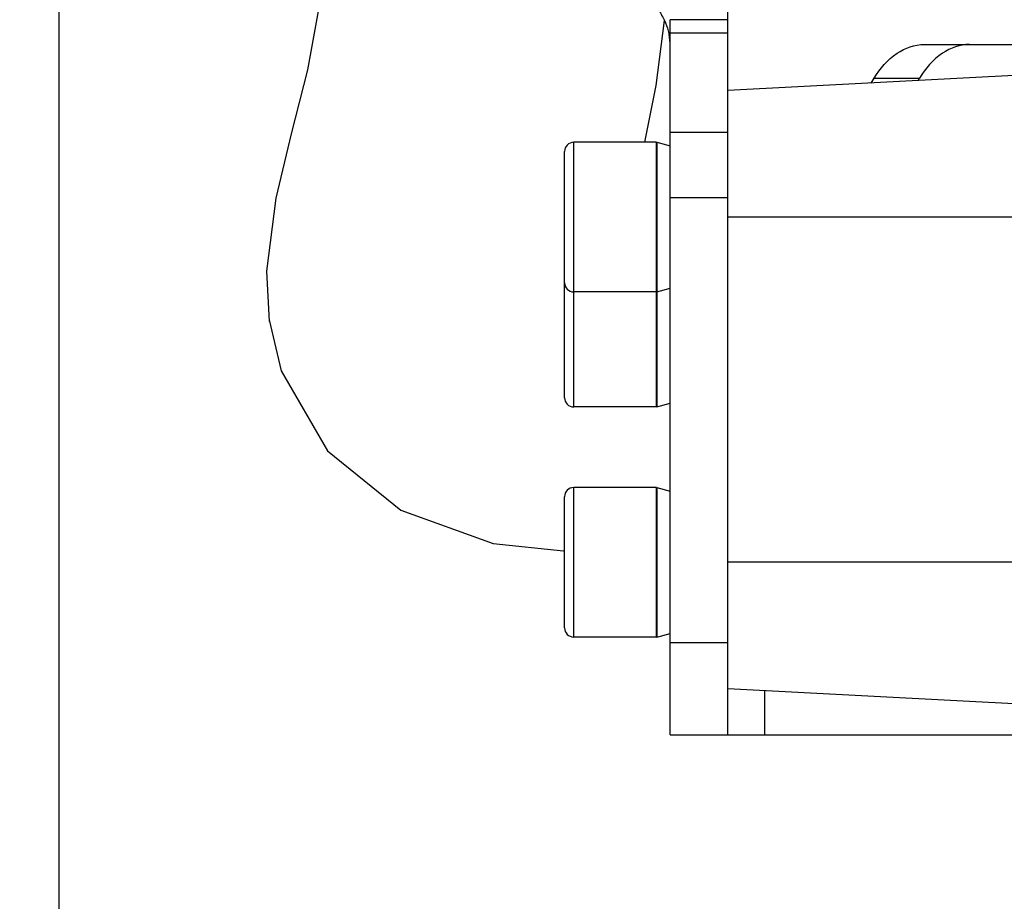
# Model space of a CAD drawing. Header units: millimetres. Extents: x 0 to 11890, y 0 to 8410.
# Tile 3 of 104: x 4379 to 4464, y 4785 to 4861. Entities that reach past the tile are written whole.
import ezdxf

# ---------------------------------------------------------------- set-up
doc = ezdxf.new("R2010")
doc.units = ezdxf.units.MM
doc.header["$LTSCALE"] = 653.95
doc.layers.get('0').update_dxf_attribs({"linetype": 'CONTINUOUS'})
for name, color, linetype in [('304103000010DXF_CONTINUOUS_LINE', 7, 'CONTINUOUS'), ('304105000085DXF_CONTINUOUS_LINE', 7, 'CONTINUOUS'), ('501023000084DXF_CONTINUOUS_LINE', 7, 'CONTINUOUS'), ('604006000004DXF_CONTINUOUS_LINE', 7, 'CONTINUOUS'), ('RB30-1-B-JSZL_DXF_DIMENSION', 7, 'CONTINUOUS'), ('RB30-1-BXIANDXF_CONTINUOUS_LINE', 7, 'CONTINUOUS')]:
    doc.layers.add(name, color=color, linetype=linetype)
doc.styles.get("Standard").update_dxf_attribs({"font": 'txt', "width": 0.7})
doc.dimstyles.new('DIMSTYLE_11', dxfattribs={"dimtxt": 70, "dimasz": 50, "dimexe": 1.5, "dimexo": 0, "dimgap": 1.75, "dimtad": 1, "dimdec": 1, "dimdsep": 46, "dimtxsty": 'Standard', "dimblk": '_FILLED', "dimblk1": '_FILLED', "dimblk2": '_FILLED', "dimcen": 0.09, "dimclrt": 5, "dimazin": 2, "dimtp": 0.5, "dimtm": 0.5, "dimtfac": 1, "dimtdec": 1, "dimtofl": 0, "dimtmove": 0, "dimatfit": 3, "dimldrblk": '_FILLED', "dimfxl": 0, "dimtolj": 1, "dimarcsym": 0})

# ---------------------------------------------------------------- blocks, each defined once
blk = doc.blocks.new('_FILLED')
at = {"color": 0, "linetype": 'ByBlock'}
blk.add_solid([(0, 0), (-1, 0.17), (-1, -0.17)], dxfattribs=at)
blk = doc.blocks.new('*D27')
at = {"layer": 'RB30-1-B-JSZL_DXF_DIMENSION', "color": 2, "linetype": 'Continuous'}
for p, q in [((4382.226, 4895.933), (4382.226, 4489.254)), ((4655.394, 4599.164), (4655.394, 4489.254)), ((4518.81, 4504.254), (4123.67, 4504.254)), ((4382.226, 4504.254), (4518.81, 4504.254)), ((4655.394, 4504.254), (4518.81, 4504.254))]:
    blk.add_line(p, q, dxfattribs=at)
at = {"layer": 'RB30-1-B-JSZL_DXF_DIMENSION', "color": 2, "linetype": 'Continuous', "xscale": 50, "yscale": 50, "zscale": 50, "rotation": 180}
blk.add_blockref('_FILLED', (4382.226, 4504.254), dxfattribs=at)
at = {"layer": 'RB30-1-B-JSZL_DXF_DIMENSION', "color": 2, "linetype": 'Continuous', "xscale": 50, "yscale": 50, "zscale": 50}
blk.add_blockref('_FILLED', (4655.394, 4504.254), dxfattribs=at)

msp = doc.modelspace()

# ---------------------------------------------------------------- linework, layer by layer
at = {"layer": '304103000010DXF_CONTINUOUS_LINE', "color": 7, "linetype": 'Continuous'}
for p, q in [((4467.66, 4856.593), (4440.394, 4855.164)), ((4479.983, 4801.089), (4440.394, 4803.164))]:
    msp.add_line(p, q, dxfattribs=at)
at = {"layer": '304103000010DXF_CONTINUOUS_LINE', "color": 9, "linetype": 'Continuous'}
for p, q in [((4502.344, 4844.164), (4440.394, 4844.164)), ((4493.891, 4814.164), (4440.394, 4814.164))]:
    msp.add_line(p, q, dxfattribs=at)
at = {"layer": '304105000085DXF_CONTINUOUS_LINE', "color": 7, "linetype": 'Continuous'}
for p, q in [((4440.394, 4799.164), (4440.394, 4912.063)), ((4435.394, 4799.164), (4435.394, 4861.317)), ((4440.394, 4861.317), (4435.394, 4861.317)), ((4457.474, 4859.164), (4467.46, 4859.164)), ((4452.863, 4855.817), (4453.12, 4856.235)), ((4456.935, 4856.031), (4457.06, 4856.235)), ((4435.394, 4799.164), (4473.987, 4799.164))]:
    msp.add_line(p, q, dxfattribs=at)
at = {"layer": '304105000085DXF_CONTINUOUS_LINE', "color": 9, "linetype": 'Continuous'}
for p, q in [((4440.394, 4860.145), (4435.394, 4860.145)), ((4453.12, 4856.235), (4457.06, 4856.235)), ((4440.394, 4851.507), (4435.394, 4851.507)), ((4440.394, 4845.85), (4435.394, 4845.85)), ((4440.394, 4807.164), (4435.394, 4807.164)), ((4443.574, 4802.997), (4443.574, 4799.164))]:
    msp.add_line(p, q, dxfattribs=at)
at = {"layer": '304105000085DXF_CONTINUOUS_LINE', "color": 7, "linetype": 'Continuous'}
for centre, radius, start, end in [((4430.237, 4859.009), 5.158, 11.69954, 12.29478), ((4430.326, 4859.026), 5.067, 0.04774, 11.71669)]:
    msp.add_arc(centre, radius, start, end, dxfattribs=at)
for points in [[(4434.457, 4862.019), (4434.657, 4861.715), (4434.832, 4861.393), (4434.974, 4861.058)], [(4434.974, 4861.058), (4435.103, 4860.752), (4435.206, 4860.433), (4435.277, 4860.108)]]:
    msp.add_open_spline(points, degree=3, dxfattribs=at)
for points, knots in [([(4453.12, 4856.235), (4453.636, 4857.071), (4454.829, 4858.508), (4456.648, 4859.164), (4457.474, 4859.164)], [0, 0, 0, 0, 0.543483, 1, 1, 1, 1]), ([(4461.414, 4859.164), (4460.589, 4859.164), (4458.769, 4858.508), (4457.576, 4857.071), (4457.06, 4856.235)], [0, 0, 0, 0, 0.456517, 1, 1, 1, 1])]:
    msp.add_open_spline(points, degree=3, knots=knots, dxfattribs=at)
at = {"layer": '501023000084DXF_CONTINUOUS_LINE', "color": 9, "linetype": 'Continuous'}
for p, q in [((4426.994, 4837.664), (4426.994, 4850.664)), ((4426.994, 4827.664), (4426.994, 4837.664)), ((4426.994, 4807.664), (4426.994, 4820.664))]:
    msp.add_line(p, q, dxfattribs=at)
at = {"layer": '501023000084DXF_CONTINUOUS_LINE', "color": 7, "linetype": 'Continuous'}
for p, q in [((4434.194, 4850.664), (4426.994, 4850.664)), ((4434.194, 4837.664), (4434.194, 4850.664)), ((4426.194, 4838.464), (4426.194, 4849.864)), ((4426.194, 4828.464), (4426.194, 4838.464)), ((4434.194, 4837.664), (4426.994, 4837.664)), ((4434.194, 4827.664), (4434.194, 4837.664)), ((4434.194, 4827.664), (4426.994, 4827.664)), ((4434.194, 4820.664), (4426.994, 4820.664)), ((4434.194, 4807.664), (4434.194, 4820.664)), ((4426.194, 4808.464), (4426.194, 4819.864)), ((4434.194, 4807.664), (4426.994, 4807.664))]:
    msp.add_line(p, q, dxfattribs=at)
for centre, start, end in [((4426.994, 4849.864), 90, 180), ((4426.994, 4838.464), 180, 270), ((4426.994, 4828.464), 180, 270), ((4426.994, 4819.864), 90, 180), ((4426.994, 4808.464), 180, 270)]:
    msp.add_arc(centre, 0.8, start, end, dxfattribs=at)
at = {"layer": '604006000004DXF_CONTINUOUS_LINE', "color": 7, "linetype": 'Continuous'}
for p, q in [((4434.194, 4850.508), (4434.236, 4850.664)), ((4434.236, 4850.664), (4434.236, 4837.664)), ((4434.236, 4850.664), (4435.394, 4850.347)), ((4434.194, 4837.819), (4434.236, 4837.664)), ((4434.236, 4837.664), (4435.394, 4837.98)), ((4434.236, 4837.664), (4434.236, 4827.664)), ((4434.236, 4827.664), (4435.394, 4827.98)), ((4434.194, 4827.819), (4434.236, 4827.664)), ((4434.194, 4820.508), (4434.236, 4820.664)), ((4434.236, 4820.664), (4435.394, 4820.347)), ((4434.236, 4820.664), (4434.236, 4807.664)), ((4434.194, 4807.819), (4434.236, 4807.664)), ((4434.236, 4807.664), (4435.394, 4807.98))]:
    msp.add_line(p, q, dxfattribs=at)
at = {"layer": 'RB30-1-BXIANDXF_CONTINUOUS_LINE', "color": 7, "linetype": 'Continuous'}
for p, q in [((4434.174, 4855.604), (4434.876, 4861.239)), ((4433.171, 4850.664), (4434.174, 4855.604)), ((4400.28, 4839.457), (4400.52, 4835.098))]:
    msp.add_line(p, q, dxfattribs=at)
for points in [[(4404.663, 4871.964), (4405.077, 4868.853), (4404.897, 4862.706), (4403.853, 4856.953), (4402.441, 4851.406), (4401.08, 4845.797), (4400.28, 4839.457)], [(4400.5, 4835.238), (4401.569, 4830.806), (4405.581, 4823.841), (4411.962, 4818.689), (4419.979, 4815.798), (4426.118, 4815.163)]]:
    msp.add_lwpolyline(points, dxfattribs=at)

# ---------------------------------------------------------------- dimensions: what is measured, and where the dimension line sits
at = {"layer": 'RB30-1-B-JSZL_DXF_DIMENSION', "color": 2, "linetype": 'Continuous'}
dim = msp.add_linear_dim(base=(4382.226, 4504.254), p1=(4655.394, 4599.164), p2=(4382.226, 4895.933), angle=180, dimstyle='DIMSTYLE_11', dxfattribs=at)
dim.commit()
dim.dimension.update_dxf_attribs({"geometry": '*D27', "text_midpoint": (4123.67, 4504.254), "dimtype": 160})

doc.saveas('drawing.dxf')
